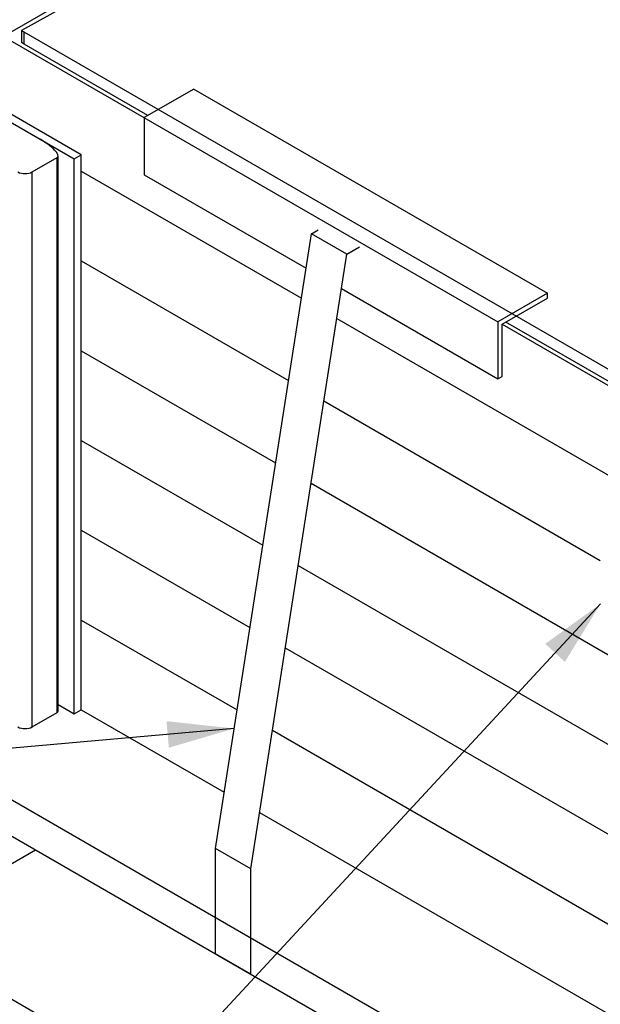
# Model space of a CAD drawing. Header units: millimetres. Extents: x 0 to 5600, y -1552 to 3960.
# Tile 77 of 199: x 3698 to 3988, y 2468 to 2960. Entities that reach past the tile are written whole.
import ezdxf

# ---------------------------------------------------------------- set-up
doc = ezdxf.new("R2010")
doc.units = ezdxf.units.MM
doc.header["$LTSCALE"] = 308
doc.layers.get('0').update_dxf_attribs({"linetype": 'CONTINUOUS'})
doc.layers.add('06___PRT_ALL_SURFS', color=7, linetype='CONTINUOUS')
doc.styles.get("Standard").update_dxf_attribs({"font": 'txt', "width": 0.9})
doc.dimstyles.get("Standard").update_dxf_attribs({"dimtxt": 20, "dimasz": 33.333333, "dimexe": 1.5, "dimexo": 1.5, "dimtad": 1, "dimzin": 0, "dimdsep": 46, "dimtxsty": 'Standard', "dimblk": '_FILLED', "dimblk1": '_FILLED', "dimblk2": '_FILLED', "dimcen": 0.09, "dimazin": 0, "dimtol": 1, "dimtp": 0.01, "dimtm": 0.01, "dimtfac": 1, "dimtofl": 0, "dimtmove": 0, "dimatfit": 3, "dimldrblk": '_FILLED', "dimfxl": 0, "dimtolj": 1, "dimtzin": 0, "dimarcsym": 0})

# ---------------------------------------------------------------- blocks, each defined once
blk = doc.blocks.new('_FILLED')
at = {"color": 0, "linetype": 'ByBlock'}
blk.add_solid([(0, 0), (-1, 0.2), (-1, -0.2)], dxfattribs=at)

msp = doc.modelspace()

# ---------------------------------------------------------------- linework, layer by layer
at = {"color": 7, "linetype": 'Continuous'}
for p, q in [((3873.84, 3052.36), (3698.41, 2954.61)), ((3746.91, 2984.83), (3689.46, 2951.66)), ((3689.46, 2951.66), (3936.59, 2808.98)), ((3698.41, 2954.61), (3698.48, 2948.71)), ((3698.41, 2954.61), (4396.33, 2551.68)), ((3699.73, 2947.8), (3699.82, 2953.8)), ((3698.48, 2948.71), (3699.74, 2947.98)), ((3761.61, 2912.08), (3699.73, 2947.8)), ((3784.57, 2925.33), (3759.82, 2911.04)), ((3784.57, 2925.33), (3961.34, 2823.27)), ((3682.39, 2914.92), (3724.82, 2890.43)), ((3728.35, 2892.47), (3689.46, 2914.92)), ((3759.82, 2911.04), (3759.82, 2882.47)), ((3703.74, 2883.89), (3716.26, 2891.12)), ((3716.26, 2613.51), (3716.26, 2891.12)), ((3716.76, 2614.36), (3716.76, 2891.97)), ((3724.82, 2890.43), (3728.35, 2892.47)), ((3728.35, 2614.86), (3728.35, 2892.47)), ((3724.82, 2612.81), (3724.82, 2890.43)), ((3703.74, 2606.28), (3703.74, 2883.89)), ((3728.35, 2884.3), (3838.4, 2820.77)), ((3759.82, 2882.47), (3840.74, 2835.75)), ((3728.35, 2839.39), (3831.95, 2779.58)), ((3858.42, 2825.54), (3936.59, 2780.4)), ((3961.34, 2823.27), (3936.59, 2808.98)), ((3961.34, 2820.82), (3961.34, 2823.27)), ((3938.72, 2807.76), (3961.34, 2820.82)), ((3856.07, 2810.56), (4227.31, 2596.24)), ((3936.59, 2808.98), (3936.59, 2780.4)), ((3938.72, 2781.63), (3938.72, 2807.76)), ((3938.72, 2807.76), (4325.5, 2584.45)), ((4150.52, 2687.54), (3940.51, 2808.79)), ((3728.35, 2794.49), (3825.51, 2738.39)), ((3936.59, 2780.4), (3938.72, 2781.63)), ((3849.63, 2769.37), (3987.77, 2689.62)), ((3728.35, 2749.58), (3819.07, 2697.2)), ((3843.19, 2728.19), (4214.42, 2513.86)), ((3728.35, 2704.67), (3812.63, 2656.01)), ((3836.75, 2687), (4207.98, 2472.67)), ((3728.35, 2659.76), (3806.19, 2614.83)), ((3830.31, 2645.81), (4201.54, 2431.48)), ((4412.48, 2154.56), (3563.95, 2644.45)), ((3563.95, 2626.49), (4412.48, 2136.6)), ((3716.76, 2617.46), (3724.82, 2612.81)), ((3703.74, 2606.28), (3716.26, 2613.51)), ((3724.82, 2612.81), (3728.35, 2614.86)), ((3728.35, 2614.86), (3799.75, 2573.64)), ((3823.86, 2604.62), (4195.1, 2390.29)), ((3817.42, 2563.43), (4188.66, 2349.1)), ((4412.48, 2054.95), (3563.95, 2544.84)), ((3634.66, 2504.02), (3705.37, 2544.84))]:
    msp.add_line(p, q, dxfattribs=at)
for centre, end_param in [((3703.14, 2898.69), 1.423052), ((3703.14, 2621.08), 0.125678)]:
    msp.add_ellipse(centre, major_axis=(13.52, -7.18), ratio=0.237912, start_param=-0.147745, end_param=end_param, dxfattribs=at)
for points in [[(3696.67, 2883.89), (3697.72, 2883.29), (3700.21, 2882.81), (3702.69, 2883.29), (3703.74, 2883.89)], [(3696.67, 2606.28), (3697.72, 2605.68), (3700.21, 2605.2), (3702.69, 2605.68), (3703.74, 2606.28)]]:
    msp.add_open_spline(points, degree=3, knots=[0, 0, 0, 0, 0.500001, 1, 1, 1, 1], dxfattribs=at)
at = {"layer": '06___PRT_ALL_SURFS', "color": 7, "linetype": 'Continuous'}
for p, q in [((3795.35, 2545.53), (3843.43, 2852.97)), ((3843.43, 2852.97), (3846.8, 2854.92)), ((3861.11, 2842.76), (3867.49, 2846.45)), ((3813.03, 2535.33), (3861.11, 2842.76)), ((3795.35, 2492.89), (3795.35, 2545.53)), ((3813.03, 2482.69), (3813.03, 2535.33))]:
    msp.add_line(p, q, dxfattribs=at)
at = {"layer": '06___PRT_ALL_SURFS', "color": 6, "linetype": 'Continuous'}
for p, q in [((3861.11, 2842.76), (3843.43, 2852.97)), ((3813.03, 2535.33), (3795.35, 2545.53)), ((3813.03, 2482.69), (3795.35, 2492.89))]:
    msp.add_line(p, q, dxfattribs=at)

# ---------------------------------------------------------------- leaders
at = {"color": 2, "linetype": 'Continuous'}
for points in [[(3987.86, 2667.79), (3673.95, 2328.87)], [(3804.73, 2605.49), (3463.52, 2575.18)]]:
    msp.add_leader(points, dimstyle='Standard', override={"dimtad": 0}, dxfattribs=at)

doc.saveas('drawing.dxf')
